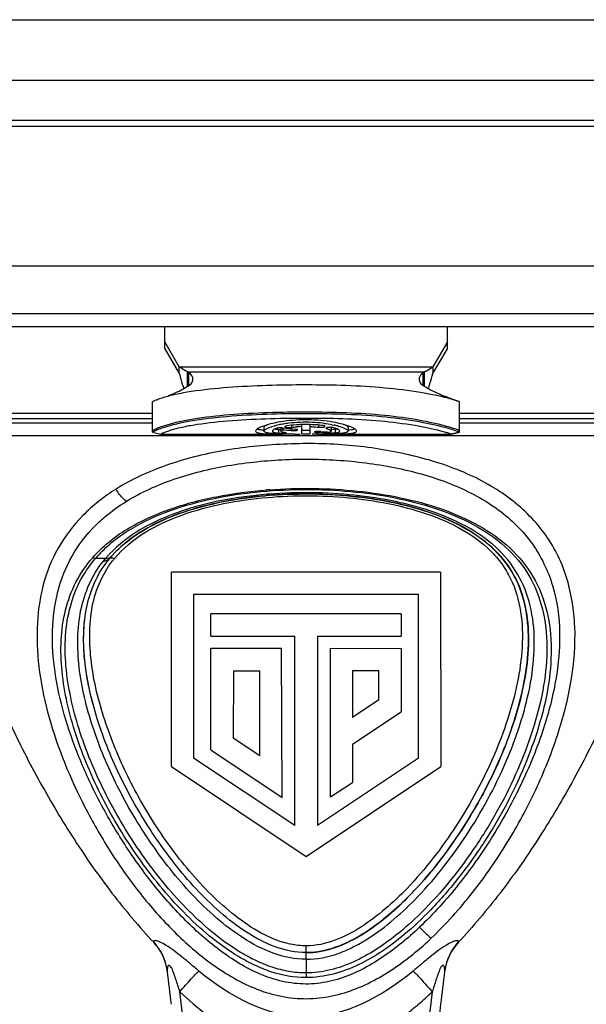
# Model space of a CAD drawing. Header units: millimetres. Extents: x 0 to 420, y 0 to 297.
# Tile 21 of 212: x 137 to 144, y 58 to 70. Entities that reach past the tile are written whole.
import ezdxf

# ---------------------------------------------------------------- set-up
doc = ezdxf.new("R2010")
doc.units = ezdxf.units.MM
doc.header["$LTSCALE"] = 23.1
doc.layers.get('0').update_dxf_attribs({"linetype": 'CONTINUOUS'})
doc.layers.add('DIM_PILOTEES', color=7, linetype='CONTINUOUS')
doc.styles.get("Standard").update_dxf_attribs({"font": 'txt', "width": 0.7})
doc.dimstyles.new('DIMSTYLE_1', dxfattribs={"dimtxt": 2.5, "dimasz": 3.5, "dimexe": 2, "dimexo": 0, "dimtad": 1, "dimlfac": 2, "dimdsep": 46, "dimtxsty": 'Standard', "dimblk": '_FILLED', "dimblk1": '_FILLED', "dimblk2": '_FILLED', "dimcen": 0.09, "dimazin": 2, "dimtp": 0.5, "dimtm": 0.5, "dimtfac": 1, "dimtofl": 0, "dimtmove": 0, "dimatfit": 3, "dimldrblk": '_FILLED', "dimfxl": 0, "dimtolj": 1, "dimarcsym": 0})

# ---------------------------------------------------------------- blocks, each defined once
blk = doc.blocks.new('_FILLED')
at = {"color": 0, "linetype": 'ByBlock'}
blk.add_solid([(0, 0), (-1, 0.1429), (-1, -0.1429)], dxfattribs=at)
blk = doc.blocks.new('*D1')
at = {"layer": 'DIM_PILOTEES', "color": 2, "linetype": 'Continuous'}
for p, q in [((43.519, 68.932), (43.519, 35.694)), ((200.519, 68.932), (200.519, 35.694)), ((43.519, 37.694), (122.019, 37.694)), ((200.519, 37.694), (122.019, 37.694))]:
    blk.add_line(p, q, dxfattribs=at)
at = {"layer": 'DIM_PILOTEES', "color": 2, "linetype": 'Continuous', "xscale": 3.5, "yscale": 3.5, "zscale": 3.5, "rotation": 180}
blk.add_blockref('_FILLED', (43.519, 37.694), dxfattribs=at)
at = {"layer": 'DIM_PILOTEES', "color": 2, "linetype": 'Continuous', "xscale": 3.5, "yscale": 3.5, "zscale": 3.5}
blk.add_blockref('_FILLED', (200.519, 37.694), dxfattribs=at)
at = {"layer": 'DIM_PILOTEES', "color": 2, "linetype": 'Continuous', "insert": (122.019, 40.819), "char_height": 2.5, "width": 7.76786, "attachment_point": 2, "line_spacing_factor": 0.9}
blk.add_mtext('{\\ftxt;\\W0.0001;\\H0.0001;\\~}{\\ftxt;\\W2.0714285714;\\H2.5; }{\\ftxt;\\W0.0001;\\H0.0001;\\~}', dxfattribs=at)

msp = doc.modelspace()

# ---------------------------------------------------------------- linework, layer by layer
at = {"color": 7, "linetype": 'Continuous'}
for p, q in [((44.519, 69.9305), (199.519, 69.9305)), ((44.519, 69.1805), (199.519, 69.1805)), ((148.594, 68.6805), (133.094, 68.6805)), ((148.4138, 68.6068), (133.2741, 68.6068)), ((133.244, 66.8805), (148.444, 66.8805)), ((133.3618, 66.2913), (148.3261, 66.2913)), ((133.5579, 66.1305), (148.13, 66.1305)), ((139.094, 65.8564), (139.094, 66.1305)), ((142.594, 65.8564), (142.594, 66.1305)), ((139.2747, 65.6334), (139.094, 65.9396)), ((139.094, 65.8564), (139.2747, 65.5502)), ((142.594, 65.9396), (142.4133, 65.6334)), ((142.4133, 65.5502), (142.594, 65.8564)), ((139.2747, 65.6334), (142.4133, 65.6334)), ((139.2747, 65.5502), (139.2747, 65.6334)), ((142.4133, 65.6334), (142.4133, 65.5502)), ((139.377, 65.3906), (139.377, 65.5706)), ((139.3924, 65.5644), (139.377, 65.5706)), ((142.2955, 65.5644), (139.3924, 65.5644)), ((139.3924, 65.4004), (139.3924, 65.5644)), ((142.311, 65.5706), (142.2955, 65.5644)), ((142.2955, 65.4004), (142.2955, 65.5644)), ((142.311, 65.3906), (142.311, 65.5706)), ((139.3307, 65.364), (139.3288, 65.3687)), ((138.944, 64.8235), (138.944, 65.1985)), ((142.744, 64.8235), (142.744, 65.1985)), ((136.0721, 65.0573), (138.944, 65.0574)), ((138.944, 64.986), (136.1221, 64.986)), ((142.744, 65.0574), (145.6159, 65.0574)), ((145.5659, 64.986), (142.744, 64.986)), ((136.1614, 64.9392), (138.944, 64.9392)), ((140.3231, 64.8798), (140.3231, 64.8368)), ((140.5315, 64.8753), (140.5315, 64.8368)), ((140.5511, 64.8753), (140.5511, 64.8536)), ((140.6544, 64.88), (140.6647, 64.8811)), ((140.6647, 64.9077), (140.6647, 64.8811)), ((140.7919, 64.8029), (140.7919, 64.9167)), ((140.8961, 64.8029), (140.8961, 64.9168)), ((141.0002, 64.9102), (141.0002, 64.8842)), ((141.0971, 64.8669), (141.1, 64.866)), ((141.1, 64.8775), (141.1, 64.866)), ((141.1565, 64.8798), (141.1565, 64.8368)), ((141.3648, 64.8798), (141.3648, 64.8368)), ((142.744, 64.9392), (145.5266, 64.9392)), ((136.2198, 64.7832), (145.4682, 64.7832)), ((138.944, 64.8235), (139.044, 64.7985)), ((138.9441, 64.8234), (139.0441, 64.7984)), ((138.9618, 64.8342), (138.9758, 64.8409)), ((139.0441, 64.7984), (139.044, 64.7985)), ((139.0442, 64.7984), (139.0441, 64.7984)), ((139.0442, 64.7984), (140.553, 64.7984)), ((140.5027, 64.8534), (140.5027, 64.8108)), ((140.5118, 64.8526), (140.5027, 64.8534)), ((140.5455, 64.8509), (140.5511, 64.8536)), ((140.6605, 64.8435), (140.6605, 64.8636)), ((140.9501, 64.7986), (140.9184, 64.7986)), ((140.9921, 64.7988), (140.9501, 64.7986)), ((140.9758, 64.8307), (140.9758, 64.8202)), ((141.1337, 64.8117), (141.1337, 64.8232)), ((141.135, 64.7984), (142.6438, 64.7984)), ((141.2048, 64.856), (141.2048, 64.8133)), ((141.2315, 64.8612), (141.2216, 64.8589)), ((142.6439, 64.7984), (142.6438, 64.7984)), ((142.6439, 64.7984), (142.7439, 64.8234)), ((142.644, 64.7985), (142.6439, 64.7984)), ((142.744, 64.8235), (142.644, 64.7985)), ((138.4129, 63.2598), (138.4391, 63.2903)), ((138.3615, 63.2596), (138.2364, 63.2592)), ((138.3341, 63.2262), (138.3615, 63.2596)), ((142.5112, 63.0905), (139.1767, 63.0905)), ((139.1768, 60.682), (139.1767, 63.0905)), ((142.5112, 63.0905), (142.5113, 60.682)), ((139.4522, 62.815), (142.2357, 62.815)), ((139.4522, 62.815), (139.4523, 60.788)), ((142.2358, 60.788), (142.2357, 62.815)), ((142.0211, 62.574), (139.6671, 62.574)), ((139.6671, 62.2983), (139.6671, 62.574)), ((142.0211, 62.574), (142.0211, 62.2985)), ((139.6671, 62.2983), (140.7038, 62.2983)), ((140.7038, 59.9509), (140.7038, 62.2983)), ((140.9845, 62.2985), (142.0211, 62.2985)), ((140.9845, 62.2985), (140.9845, 59.9511)), ((140.5404, 62.1433), (139.6671, 62.1433)), ((139.6671, 60.8887), (139.6671, 62.1433)), ((140.547, 60.3002), (140.5404, 62.1433)), ((141.1479, 62.1485), (142.0211, 62.1433)), ((141.1479, 60.3054), (141.1479, 62.1485)), ((142.0211, 62.1433), (142.0211, 61.3615)), ((139.9438, 61.8678), (139.9411, 61.0345)), ((139.9438, 61.8678), (140.2714, 61.8678)), ((140.2714, 60.8136), (140.2714, 61.8678)), ((141.4179, 61.8704), (141.7455, 61.8704)), ((141.4179, 61.8704), (141.4179, 61.2877)), ((141.7455, 61.5068), (141.7455, 61.8704)), ((141.7455, 61.5068), (141.4179, 61.2877)), ((141.4179, 60.958), (142.0211, 61.3615)), ((140.2714, 60.8136), (139.9411, 61.0345)), ((139.6671, 60.8887), (140.547, 60.3002)), ((141.4179, 60.958), (141.4179, 60.486)), ((140.7038, 59.9509), (139.4523, 60.788)), ((142.2358, 60.788), (140.9845, 59.9511)), ((139.1768, 60.682), (140.844, 59.5668)), ((140.844, 59.5668), (142.5113, 60.682)), ((141.1479, 60.3054), (141.4179, 60.486)), ((142.1636, 59.124), (142.16, 59.1204)), ((142.1636, 59.124), (142.1601, 59.1203)), ((138.9556, 58.5144), (138.9575, 58.5059)), ((140.844, 58.2952), (140.844, 58.462)), ((142.7305, 58.5059), (142.7324, 58.5144)), ((140.844, 58.2952), (140.844, 58.0691)), ((139.1262, 58.1546), (139.1274, 58.1451)), ((139.1262, 58.1546), (139.1273, 58.1451)), ((142.5606, 58.1451), (142.5619, 58.1546)), ((142.5607, 58.1451), (142.5618, 58.1546))]:
    msp.add_line(p, q, dxfattribs=at)
for centre, radius, start, end in [((141.5081, 66.2715), 2.359, 201.99429, 202.50272), ((140.0557, 66.3227), 2.4932, 337.38832, 337.59541), ((140.2472, 66.2439), 2.2862, 337.5922, 338.01605), ((140.7056, 63.9336), 0.9992, 103.38807, 104.63864), ((140.7394, 63.7909), 1.1459, 101.74253, 103.38167), ((140.7791, 63.5995), 1.3413, 99.14801, 101.73975), ((140.8139, 63.3918), 1.5519, 96.77044, 99.19412), ((140.8384, 63.1834), 1.7617, 92.1711, 96.76448), ((140.8394, 63.5928), 1.3003, 92.0954, 95.02095), ((140.8437, 63.2693), 1.6485, 91.8064, 92.64372), ((140.844, 63.0786), 1.8667, 87.77219, 92.21991), ((140.8439, 63.2581), 1.6597, 88.58999, 91.80181), ((140.8439, 63.2527), 1.6651, 88.20342, 88.59476), ((140.847, 63.1505), 1.7947, 83.33874, 87.77997), ((140.964, 63.8592), 1.0758, 75.42692, 77.68082), ((141.1486, 64.2759), 0.6611, 69.2132, 70.24946), ((139.2943, 64.1565), 0.7549, 113.70538, 114.95255), ((140.3873, 65.662), 0.8181, 264.48838, 265.43213), ((140.6322, 68.6702), 3.8707, 268.07632, 268.95418), ((140.5454, 65.5013), 0.6922, 269.17196, 270.24446), ((140.8021, 93.0148), 28.2163, 269.78427, 269.93399), ((140.9467, 77.459), 12.6603, 270.20536, 270.5185), ((141.0062, 71.3493), 6.5503, 270.48232, 271.05258), ((141.0656, 68.2877), 3.4881, 270.99972, 271.97393), ((141.1531, 65.2253), 0.414, 267.30316, 267.67324), ((141.1563, 65.3047), 0.4935, 267.68307, 268.44162), ((142.2183, 63.4765), 1.4471, 70.52437, 70.64149), ((140.8302, 58.5324), 5.5249, 94.96925, 95.12081), ((140.8332, 58.486), 5.5714, 94.83396, 94.95926), ((140.8312, 58.5208), 5.5366, 94.84399, 94.96927), ((140.8322, 58.0715), 6.0541, 94.17714, 94.50745), ((140.8286, 58.4656), 5.6071, 94.48419, 94.77379), ((140.8357, 58.4565), 5.601, 94.23667, 94.83372), ((140.8335, 58.4934), 5.5641, 94.24254, 94.8436), ((139.4854, 62.1877), 1.6456, 135.09885, 139.3728), ((139.4869, 62.303), 1.477, 138.26518, 139.63573), ((139.5076, 62.2845), 1.5048, 136.74306, 138.26462), ((139.4257, 62.4692), 1.238, 140.47844, 142.10842), ((138.9615, 62.1921), 4.4348, 316.2245, 316.53207), ((138.487, 58.0712), 0.6446, 7.43742, 43.40525), ((138.4828, 58.0614), 0.65, 8.24562, 43.12042), ((143.2011, 58.0712), 0.6446, 136.59494, 172.56201), ((143.2052, 58.0614), 0.65, 136.87973, 171.7546), ((140.843, 59.3675), 0.9897, 270.05647, 276.40495), ((140.8373, 59.4268), 1.0493, 276.35686, 278.45289), ((138.4963, 58.0631), 0.6364, 7.40401, 8.26759), ((113.3033, 54.7914), 26.041, 6.49719, 7.39937), ((168.3837, 54.7916), 26.0399, 172.60081, 173.50302), ((143.1917, 58.0631), 0.6364, 171.73263, 172.59618), ((113.9069, 54.7964), 25.5623, 1.94835, 6.95845), ((167.797, 54.7952), 25.5783, 173.0453, 178.0502), ((168.387, 54.7912), 26.0433, 173.50298, 173.8584)]:
    msp.add_arc(centre, radius, start, end, dxfattribs=at)
for centre, start_param, end_param in [((141.9062, 68.7984), -1.767185, -1.7439433), ((141.6978, 68.7984), -1.7370808, -1.7210918), ((141.6978, 68.7984), -1.675202, -1.6523167), ((141.9062, 68.7984), -1.6979072, -1.6820654)]:
    msp.add_ellipse(centre, major_axis=(6.9282, 0), ratio=0.5773503, start_param=start_param, end_param=end_param, dxfattribs=at)
for points, knots in [([(139.377, 65.5706), (139.3683, 65.5743), (139.3321, 65.5918), (139.2992, 65.6151), (139.2747, 65.6334)], [0, 0, 0, 0, 0.2357856, 1, 1, 1, 1]), ([(142.311, 65.5706), (142.3197, 65.5743), (142.3558, 65.5918), (142.3887, 65.6151), (142.4133, 65.6334)], [0, 0, 0, 0, 0.2357862, 1, 1, 1, 1]), ([(139.2747, 65.5502), (139.2785, 65.536), (139.2932, 65.4818), (139.3086, 65.4277), (139.3209, 65.3881)], [0, 0, 0, 0, 0.2615003, 1, 1, 1, 1]), ([(139.3875, 65.3968), (139.4034, 65.4065), (139.431, 65.4274), (139.444, 65.4613), (139.444, 65.4762)], [0, 0, 0, 0, 0.5543014, 1, 1, 1, 1]), ([(139.444, 65.4762), (139.444, 65.4836), (139.4381, 65.5183), (139.4132, 65.5465), (139.3924, 65.5644)], [0, 0, 0, 0, 0.2110204, 1, 1, 1, 1]), ([(142.2955, 65.5644), (142.2876, 65.5576), (142.263, 65.5339), (142.244, 65.5004), (142.244, 65.4762)], [0, 0, 0, 0, 0.301582, 1, 1, 1, 1]), ([(142.244, 65.4762), (142.244, 65.4613), (142.2569, 65.4274), (142.2845, 65.4065), (142.3005, 65.3968)], [0, 0, 0, 0, 0.4456986, 1, 1, 1, 1]), ([(142.3671, 65.3881), (142.371, 65.4008), (142.3872, 65.4546), (142.4021, 65.5088), (142.4133, 65.5502)], [0, 0, 0, 0, 0.2367135, 1, 1, 1, 1]), ([(142.6028, 65.2421), (142.4909, 65.2712), (142.2309, 65.323), (141.8087, 65.3754), (141.3365, 65.4027), (140.8498, 65.4095), (140.3622, 65.4031), (139.8855, 65.3796), (139.5071, 65.3414), (139.2415, 65.2934), (139.1279, 65.2651), (139.079, 65.2504)], [0, 0, 0, 0, 0.0977356, 0.2238884, 0.3595693, 0.4975106, 0.6354955, 0.771925, 0.9010896, 0.9567878, 1, 1, 1, 1]), ([(139.1366, 65.2732), (139.1577, 65.2812), (139.2442, 65.3163), (139.327, 65.36), (139.3875, 65.3968)], [0, 0, 0, 0, 0.2417347, 1, 1, 1, 1]), ([(142.3005, 65.3968), (142.3211, 65.3843), (142.4018, 65.3374), (142.4866, 65.2976), (142.5513, 65.2732)], [0, 0, 0, 0, 0.2588709, 1, 1, 1, 1]), ([(139.079, 65.2504), (139.0577, 65.244), (139.0284, 65.2346), (138.9936, 65.2215), (138.975, 65.2141), (138.9616, 65.2079), (138.9517, 65.2036), (138.9473, 65.2004), (138.944, 65.1992), (138.944, 65.1985)], [0, 0, 0, 0, 0.4611728, 0.6341913, 0.7708043, 0.8732038, 0.943868, 0.98529, 1, 1, 1, 1]), ([(142.5513, 65.2732), (142.5684, 65.2668), (142.6214, 65.2466), (142.674, 65.2255), (142.7097, 65.2112)], [0, 0, 0, 0, 0.3214378, 1, 1, 1, 1]), ([(142.7089, 65.2116), (142.7023, 65.2137), (142.6672, 65.2248), (142.6317, 65.2346), (142.6028, 65.2421)], [0, 0, 0, 0, 0.1874914, 1, 1, 1, 1]), ([(142.744, 65.1985), (142.744, 65.1987), (142.743, 65.1991), (142.7417, 65.1999), (142.7389, 65.201), (142.7332, 65.2033), (142.723, 65.2069), (142.7142, 65.2099), (142.7089, 65.2116)], [0, 0, 0, 0, 0.0177699, 0.0642328, 0.1407353, 0.2481744, 0.5586344, 1, 1, 1, 1]), ([(139.08, 64.8814), (139.1872, 64.917), (139.4478, 64.9748), (139.8747, 65.0239), (140.3569, 65.0505), (141.0148, 65.0599), (141.6589, 65.0415), (142.2419, 64.9598), (142.4958, 64.9028), (142.6027, 64.872)], [0, 0, 0, 0, 0.095412, 0.2245558, 0.3628601, 0.5031544, 0.7805711, 0.9059768, 1, 1, 1, 1]), ([(142.5818, 64.8949), (142.4733, 64.9249), (142.2202, 64.9795), (141.8064, 65.0355), (141.3406, 65.0653), (140.8582, 65.0731), (140.3747, 65.0661), (139.9027, 65.0414), (139.4785, 64.9951), (139.2164, 64.9409), (139.1056, 64.9066)], [0, 0, 0, 0, 0.0963844, 0.2214704, 0.3573864, 0.4959759, 0.6346557, 0.7715722, 0.9006606, 1, 1, 1, 1]), ([(139.1439, 64.8409), (139.1842, 64.8544), (139.2823, 64.8815), (139.5246, 64.9293), (139.8842, 64.9682), (140.3449, 64.9928), (140.8204, 65.0002), (141.2955, 64.9942), (141.7544, 64.9685), (142.1595, 64.9181), (142.4066, 64.8686), (142.5109, 64.8409)], [0, 0, 0, 0, 0.0376194, 0.0898778, 0.2183853, 0.3571372, 0.4980813, 0.6390673, 0.7774239, 0.9045083, 1, 1, 1, 1]), ([(139.1056, 64.9066), (139.0797, 64.8985), (139.037, 64.8841), (138.9897, 64.8651), (138.9648, 64.8531), (138.9543, 64.8472), (138.948, 64.8434), (138.9451, 64.8414), (138.944, 64.841)], [0, 0, 0, 0, 0.4655151, 0.7740644, 0.8729061, 0.9397914, 0.9803514, 1, 1, 1, 1]), ([(138.9908, 64.8476), (138.9965, 64.8502), (139.0258, 64.8626), (139.0558, 64.8734), (139.08, 64.8814)], [0, 0, 0, 0, 0.1969983, 1, 1, 1, 1]), ([(140.3051, 64.8941), (140.283, 64.8857), (140.254, 64.8734), (140.2256, 64.8524), (140.219, 64.8414), (140.219, 64.8368)], [0, 0, 0, 0, 0.6684807, 0.8715643, 1, 1, 1, 1]), ([(141.372, 64.8981), (141.339, 64.91), (141.263, 64.9315), (141.0841, 64.9662), (140.8342, 64.9834), (140.5855, 64.9639), (140.4102, 64.9279), (140.3367, 64.9061), (140.3051, 64.8941)], [0, 0, 0, 0, 0.097098, 0.2183739, 0.5044573, 0.7880516, 0.9065002, 1, 1, 1, 1]), ([(140.364, 64.9137), (140.3533, 64.9087), (140.3379, 64.9012), (140.3231, 64.8861), (140.3231, 64.8798)], [0, 0, 0, 0, 0.6499087, 1, 1, 1, 1]), ([(140.3231, 64.8368), (140.3231, 64.8411), (140.3303, 64.8515), (140.3596, 64.8703), (140.3892, 64.8812), (140.4118, 64.8884)], [0, 0, 0, 0, 0.1219959, 0.3234163, 1, 1, 1, 1]), ([(140.4118, 64.8884), (140.4151, 64.8895), (140.4287, 64.8937), (140.4425, 64.8976), (140.4531, 64.9004)], [0, 0, 0, 0, 0.2355126, 1, 1, 1, 1]), ([(140.4831, 64.8716), (140.4688, 64.8667), (140.4501, 64.8596), (140.4315, 64.8468), (140.4273, 64.8398), (140.4273, 64.8368)], [0, 0, 0, 0, 0.6691325, 0.8709002, 1, 1, 1, 1]), ([(140.5315, 64.8767), (140.5222, 64.8768), (140.5059, 64.8761), (140.4897, 64.8738), (140.4831, 64.8716)], [0, 0, 0, 0, 0.5740363, 1, 1, 1, 1]), ([(140.5543, 64.8753), (140.5525, 64.8755), (140.5449, 64.8763), (140.5373, 64.8766), (140.5315, 64.8767)], [0, 0, 0, 0, 0.2345812, 1, 1, 1, 1]), ([(140.605, 64.8997), (140.5994, 64.8988), (140.5924, 64.8975), (140.5828, 64.8928), (140.5828, 64.8902)], [0, 0, 0, 0, 0.681245, 1, 1, 1, 1]), ([(140.5828, 64.8902), (140.5828, 64.887), (140.5955, 64.8823), (140.6038, 64.8811), (140.6108, 64.8804)], [0, 0, 0, 0, 0.3114153, 1, 1, 1, 1]), ([(140.7677, 64.916), (140.7532, 64.9153), (140.6988, 64.9121), (140.6445, 64.9061), (140.605, 64.8997)], [0, 0, 0, 0, 0.2652546, 1, 1, 1, 1]), ([(140.6108, 64.8804), (140.6125, 64.8802), (140.6197, 64.8795), (140.6269, 64.8792), (140.6324, 64.8792)], [0, 0, 0, 0, 0.2376223, 1, 1, 1, 1]), ([(140.6647, 64.8811), (140.6696, 64.8818), (140.6898, 64.8846), (140.7101, 64.8867), (140.7256, 64.8881)], [0, 0, 0, 0, 0.2384223, 1, 1, 1, 1]), ([(141.0523, 64.9042), (141.0401, 64.9059), (140.9882, 64.9122), (140.936, 64.9157), (140.8961, 64.9169)], [0, 0, 0, 0, 0.2360431, 1, 1, 1, 1]), ([(140.8961, 64.8922), (140.9051, 64.8919), (140.9399, 64.8902), (140.9746, 64.8873), (141.0002, 64.8842)], [0, 0, 0, 0, 0.2609485, 1, 1, 1, 1]), ([(141.0002, 64.8842), (141.0079, 64.8832), (141.0237, 64.8824), (141.0462, 64.8831), (141.0639, 64.8858), (141.0744, 64.8888), (141.0771, 64.8915)], [0, 0, 0, 0, 0.2993419, 0.6059191, 0.8542413, 1, 1, 1, 1]), ([(141.0663, 64.9015), (141.0652, 64.9018), (141.0606, 64.9029), (141.056, 64.9037), (141.0523, 64.9042)], [0, 0, 0, 0, 0.2235068, 1, 1, 1, 1]), ([(141.0552, 64.9331), (141.0676, 64.9316), (141.114, 64.9256), (141.1601, 64.9176), (141.1935, 64.9102)], [0, 0, 0, 0, 0.267938, 1, 1, 1, 1]), ([(141.0784, 64.8939), (141.0784, 64.8956), (141.0738, 64.8994), (141.0694, 64.9006), (141.0663, 64.9015)], [0, 0, 0, 0, 0.3439911, 1, 1, 1, 1]), ([(141.0906, 64.8717), (141.0906, 64.8713), (141.0917, 64.8685), (141.0949, 64.8676), (141.0971, 64.8669)], [0, 0, 0, 0, 0.1586481, 1, 1, 1, 1]), ([(141.1853, 64.8776), (141.1779, 64.8797), (141.1607, 64.8819), (141.1345, 64.8827), (141.1112, 64.8802), (141.0968, 64.8775), (141.0925, 64.8744)], [0, 0, 0, 0, 0.2437224, 0.5521032, 0.831256, 1, 1, 1, 1]), ([(141.1, 64.866), (141.1029, 64.8652), (141.1134, 64.8623), (141.1237, 64.859), (141.131, 64.8561)], [0, 0, 0, 0, 0.2803855, 1, 1, 1, 1]), ([(141.2606, 64.8368), (141.2606, 64.8404), (141.2545, 64.8489), (141.2295, 64.8637), (141.2045, 64.8721), (141.1853, 64.8776)], [0, 0, 0, 0, 0.119941, 0.320346, 1, 1, 1, 1]), ([(141.2347, 64.9004), (141.2383, 64.8994), (141.2522, 64.8957), (141.266, 64.8917), (141.2761, 64.8884)], [0, 0, 0, 0, 0.2643189, 1, 1, 1, 1]), ([(141.2761, 64.8884), (141.2987, 64.8812), (141.3283, 64.8703), (141.3576, 64.8515), (141.3648, 64.8411), (141.3648, 64.8368)], [0, 0, 0, 0, 0.6766119, 0.8780197, 1, 1, 1, 1]), ([(141.3648, 64.8798), (141.3648, 64.8861), (141.3501, 64.9011), (141.3347, 64.9087), (141.324, 64.9136)], [0, 0, 0, 0, 0.3502431, 1, 1, 1, 1]), ([(141.469, 64.8368), (141.469, 64.8414), (141.4624, 64.8524), (141.4341, 64.8733), (141.4053, 64.8856), (141.3832, 64.894)], [0, 0, 0, 0, 0.1285665, 0.3316635, 1, 1, 1, 1]), ([(142.7352, 64.845), (142.7188, 64.8522), (142.6679, 64.87), (142.6164, 64.8853), (142.5818, 64.8949)], [0, 0, 0, 0, 0.3326353, 1, 1, 1, 1]), ([(142.6027, 64.872), (142.6124, 64.8692), (142.6443, 64.8598), (142.676, 64.8495), (142.6979, 64.8418)], [0, 0, 0, 0, 0.3011867, 1, 1, 1, 1]), ([(136.2198, 64.7832), (136.2232, 64.6067), (136.246, 64.2656), (136.3236, 63.7723), (136.4266, 63.3077), (136.585, 62.7215), (136.8224, 62.0241), (137.1604, 61.2305), (137.5432, 60.4828), (137.9639, 59.7751), (138.43, 59.1117), (138.7753, 58.7004), (138.9575, 58.5059)], [0, 0, 0, 0, 0.0759553, 0.1468418, 0.2147054, 0.2806206, 0.4080982, 0.531323, 0.6514609, 0.7693225, 0.8853106, 1, 1, 1, 1]), ([(138.944, 64.8235), (138.944, 64.824), (138.9459, 64.825), (138.9487, 64.8273), (138.9546, 64.8304), (138.9591, 64.8328), (138.9618, 64.8342)], [0, 0, 0, 0, 0.0702821, 0.2553459, 0.5624969, 1, 1, 1, 1]), ([(139.044, 64.7985), (139.044, 64.7991), (139.0468, 64.8), (139.05, 64.8025), (139.057, 64.8062), (139.0665, 64.8112), (139.08, 64.8171), (139.106, 64.8277), (139.1279, 64.8355), (139.1439, 64.8409)], [0, 0, 0, 0, 0.0169875, 0.0605786, 0.1286494, 0.2263137, 0.36053, 0.5337111, 1, 1, 1, 1]), ([(140.219, 64.8368), (140.219, 64.8315), (140.2267, 64.8232), (140.24, 64.8174), (140.2635, 64.8105), (140.3031, 64.8051), (140.3376, 64.8026), (140.3574, 64.8017)], [0, 0, 0, 0, 0.1077319, 0.1913162, 0.3004259, 0.5982878, 1, 1, 1, 1]), ([(140.2701, 64.8527), (140.2669, 64.8533), (140.256, 64.8554), (140.2452, 64.8583), (140.2379, 64.8613)], [0, 0, 0, 0, 0.2898792, 1, 1, 1, 1]), ([(140.3087, 64.8476), (140.3052, 64.848), (140.2922, 64.8493), (140.2794, 64.8511), (140.2701, 64.8527)], [0, 0, 0, 0, 0.2737708, 1, 1, 1, 1]), ([(140.4059, 64.8076), (140.394, 64.8089), (140.3725, 64.8119), (140.3455, 64.8175), (140.3231, 64.8277), (140.3231, 64.8368)], [0, 0, 0, 0, 0.3990877, 0.6956676, 1, 1, 1, 1]), ([(140.3574, 64.8017), (140.3701, 64.801), (140.4278, 64.7988), (140.4856, 64.7985), (140.5307, 64.7984)], [0, 0, 0, 0, 0.2193788, 1, 1, 1, 1]), ([(140.5023, 64.8016), (140.4933, 64.8019), (140.4611, 64.8032), (140.429, 64.8052), (140.4059, 64.8076)], [0, 0, 0, 0, 0.2798534, 1, 1, 1, 1]), ([(140.4273, 64.8368), (140.4273, 64.8336), (140.4334, 64.8259), (140.4491, 64.8202), (140.4729, 64.8144), (140.4918, 64.812), (140.5027, 64.8108)], [0, 0, 0, 0, 0.11589, 0.3097524, 0.604398, 1, 1, 1, 1]), ([(140.48, 64.8564), (140.4784, 64.8567), (140.4721, 64.8578), (140.4659, 64.859), (140.4614, 64.86)], [0, 0, 0, 0, 0.268102, 1, 1, 1, 1]), ([(140.5027, 64.8534), (140.5007, 64.8536), (140.4931, 64.8545), (140.4856, 64.8556), (140.48, 64.8564)], [0, 0, 0, 0, 0.2645921, 1, 1, 1, 1]), ([(140.5027, 64.8108), (140.5048, 64.8105), (140.5157, 64.8096), (140.5266, 64.8093), (140.5354, 64.8092)], [0, 0, 0, 0, 0.1978696, 1, 1, 1, 1]), ([(140.5314, 64.8518), (140.5296, 64.8519), (140.5231, 64.852), (140.5166, 64.8523), (140.5118, 64.8526)], [0, 0, 0, 0, 0.2692993, 1, 1, 1, 1]), ([(140.5315, 64.8368), (140.5315, 64.8394), (140.5359, 64.8456), (140.5418, 64.8489), (140.5455, 64.8509)], [0, 0, 0, 0, 0.3762119, 1, 1, 1, 1]), ([(140.588, 64.8159), (140.5738, 64.8178), (140.5564, 64.8198), (140.5315, 64.8306), (140.5315, 64.8368)], [0, 0, 0, 0, 0.6967028, 1, 1, 1, 1]), ([(140.5483, 64.8091), (140.5515, 64.8091), (140.563, 64.8092), (140.5745, 64.8096), (140.5828, 64.8103)], [0, 0, 0, 0, 0.277578, 1, 1, 1, 1]), ([(140.6958, 64.7988), (140.6841, 64.7988), (140.6394, 64.799), (140.5946, 64.7995), (140.5616, 64.8001)], [0, 0, 0, 0, 0.2616967, 1, 1, 1, 1]), ([(140.5828, 64.8103), (140.5842, 64.8104), (140.5884, 64.8108), (140.5927, 64.8112), (140.5955, 64.8121)], [0, 0, 0, 0, 0.329409, 1, 1, 1, 1]), ([(140.5974, 64.8132), (140.5974, 64.8141), (140.5928, 64.815), (140.5903, 64.8156), (140.588, 64.8159)], [0, 0, 0, 0, 0.2766339, 1, 1, 1, 1]), ([(140.5955, 64.8121), (140.596, 64.8122), (140.5967, 64.8124), (140.5974, 64.813), (140.5974, 64.8132)], [0, 0, 0, 0, 0.6660923, 1, 1, 1, 1]), ([(140.6605, 64.8435), (140.6682, 64.8428), (140.684, 64.8422), (140.7063, 64.8427), (140.724, 64.8448), (140.7344, 64.8466), (140.7374, 64.8488)], [0, 0, 0, 0, 0.3008276, 0.6090536, 0.8583118, 1, 1, 1, 1]), ([(140.7386, 64.8506), (140.7386, 64.8515), (140.7359, 64.8536), (140.7275, 64.8563), (140.719, 64.8576), (140.7126, 64.8582)], [0, 0, 0, 0, 0.1023336, 0.3031529, 1, 1, 1, 1]), ([(140.7374, 64.8488), (140.7377, 64.8491), (140.7383, 64.8496), (140.7386, 64.8503), (140.7386, 64.8506)], [0, 0, 0, 0, 0.570705, 1, 1, 1, 1]), ([(140.8961, 64.8454), (140.8961, 64.845), (140.8941, 64.8449), (140.8917, 64.8444), (140.8866, 64.8441), (140.8774, 64.8436), (140.8629, 64.8434), (140.844, 64.8432), (140.8251, 64.8434), (140.8105, 64.8436), (140.8013, 64.8441), (140.7963, 64.8444), (140.7939, 64.8449), (140.7919, 64.845), (140.7919, 64.8454)], [0, 0, 0, 0, 0.0106722, 0.0393503, 0.0855119, 0.1474536, 0.3091793, 0.4999958, 0.6908117, 0.8525356, 0.9144798, 0.9606442, 0.9893259, 1, 1, 1, 1]), ([(140.7919, 64.8029), (140.7919, 64.8025), (140.7939, 64.8023), (140.7963, 64.8018), (140.8013, 64.8016), (140.8105, 64.8011), (140.8251, 64.8008), (140.844, 64.8007), (140.8629, 64.8008), (140.8774, 64.8011), (140.8866, 64.8016), (140.8917, 64.8018), (140.8941, 64.8023), (140.8961, 64.8025), (140.8961, 64.8029)], [0, 0, 0, 0, 0.0106672, 0.0393596, 0.0854992, 0.1473884, 0.3091151, 0.4999667, 0.6908164, 0.8525634, 0.9144884, 0.9606456, 0.9893361, 1, 1, 1, 1]), ([(141.0279, 64.8307), (141.0192, 64.8313), (141.0018, 64.8318), (140.9807, 64.8312), (140.9658, 64.8298), (140.9574, 64.8285), (140.9528, 64.8274), (140.9497, 64.826), (140.9497, 64.8252)], [0, 0, 0, 0, 0.3301845, 0.6598191, 0.7964197, 0.901828, 0.9699785, 1, 1, 1, 1]), ([(140.9497, 64.8252), (140.9497, 64.8244), (140.9528, 64.823), (140.9575, 64.822), (140.9659, 64.8209), (140.9722, 64.8204), (140.9758, 64.8202)], [0, 0, 0, 0, 0.0877565, 0.2870342, 0.5971671, 1, 1, 1, 1]), ([(141.131, 64.8561), (141.132, 64.8557), (141.1357, 64.8541), (141.1394, 64.8524), (141.142, 64.8511)], [0, 0, 0, 0, 0.2715286, 1, 1, 1, 1]), ([(141.1565, 64.8368), (141.1565, 64.8339), (141.1497, 64.8269), (141.142, 64.8247), (141.1369, 64.8232)], [0, 0, 0, 0, 0.355635, 1, 1, 1, 1]), ([(141.142, 64.8511), (141.1435, 64.8503), (141.1482, 64.8477), (141.1527, 64.8445), (141.1548, 64.8414)], [0, 0, 0, 0, 0.3117866, 1, 1, 1, 1]), ([(141.2048, 64.8133), (141.196, 64.812), (141.1752, 64.8112), (141.1546, 64.811), (141.1429, 64.8114)], [0, 0, 0, 0, 0.4329181, 1, 1, 1, 1]), ([(141.1572, 64.7984), (141.1733, 64.7985), (141.2311, 64.7987), (141.2889, 64.7996), (141.3306, 64.8017)], [0, 0, 0, 0, 0.2782345, 1, 1, 1, 1]), ([(141.2048, 64.856), (141.2023, 64.8556), (141.1884, 64.8541), (141.1745, 64.8538), (141.1631, 64.8538)], [0, 0, 0, 0, 0.1846466, 1, 1, 1, 1]), ([(141.2642, 64.806), (141.2583, 64.8055), (141.2322, 64.8035), (141.206, 64.8023), (141.1858, 64.8016)], [0, 0, 0, 0, 0.2271402, 1, 1, 1, 1]), ([(141.2216, 64.8589), (141.2203, 64.8587), (141.2147, 64.8576), (141.2091, 64.8566), (141.2048, 64.856)], [0, 0, 0, 0, 0.2351033, 1, 1, 1, 1]), ([(141.2048, 64.8133), (141.2129, 64.8145), (141.2274, 64.8172), (141.2461, 64.8222), (141.2606, 64.8303), (141.2606, 64.8368)], [0, 0, 0, 0, 0.3931198, 0.6866892, 1, 1, 1, 1]), ([(141.3648, 64.8368), (141.3648, 64.8327), (141.3594, 64.8262), (141.3496, 64.8212), (141.3327, 64.8152), (141.3038, 64.8099), (141.2786, 64.8072), (141.2642, 64.806)], [0, 0, 0, 0, 0.1128899, 0.1974188, 0.3064106, 0.6019726, 1, 1, 1, 1]), ([(141.3306, 64.8017), (141.3504, 64.8026), (141.3849, 64.8051), (141.4245, 64.8105), (141.4479, 64.8174), (141.4613, 64.8232), (141.469, 64.8315), (141.469, 64.8368)], [0, 0, 0, 0, 0.401708, 0.6995614, 0.8086696, 0.8922555, 1, 1, 1, 1]), ([(141.4178, 64.8527), (141.4141, 64.8521), (141.3976, 64.8494), (141.381, 64.8477), (141.368, 64.8466)], [0, 0, 0, 0, 0.2213085, 1, 1, 1, 1]), ([(141.4501, 64.8613), (141.4479, 64.8604), (141.4374, 64.8566), (141.4264, 64.8543), (141.4178, 64.8527)], [0, 0, 0, 0, 0.2104986, 1, 1, 1, 1]), ([(142.5109, 64.8409), (142.531, 64.8355), (142.559, 64.8277), (142.593, 64.8174), (142.6115, 64.8114), (142.6253, 64.8064), (142.6341, 64.8029), (142.639, 64.8008), (142.6417, 64.7998), (142.6429, 64.7991), (142.644, 64.7987), (142.644, 64.7985)], [0, 0, 0, 0, 0.448049, 0.6228791, 0.7619636, 0.8657142, 0.9374248, 0.9631897, 0.9826223, 0.9950817, 1, 1, 1, 1]), ([(142.7007, 64.8408), (142.71, 64.8376), (142.7239, 64.8325), (142.7377, 64.8272), (142.7421, 64.8248)], [0, 0, 0, 0, 0.6662125, 1, 1, 1, 1]), ([(145.4682, 64.7832), (145.4648, 64.6067), (145.442, 64.2656), (145.3644, 63.7723), (145.2614, 63.3077), (145.103, 62.7215), (144.8656, 62.0241), (144.5276, 61.2306), (144.1448, 60.4828), (143.7241, 59.7751), (143.258, 59.1117), (142.9127, 58.7004), (142.7305, 58.5059)], [0, 0, 0, 0, 0.0759554, 0.1468418, 0.2147054, 0.2806206, 0.4080982, 0.531323, 0.6514609, 0.7693225, 0.8853106, 1, 1, 1, 1]), ([(142.7421, 64.8248), (142.7426, 64.8246), (142.7431, 64.8242), (142.744, 64.8237), (142.744, 64.8235)], [0, 0, 0, 0, 0.7155568, 1, 1, 1, 1]), ([(142.3954, 58.5589), (142.5793, 58.7331), (142.9168, 59.111), (143.3462, 59.7304), (143.6984, 60.3837), (143.9691, 61.056), (144.1456, 61.7329), (144.1909, 62.2979), (144.1453, 62.7294), (144.0746, 63.0355), (143.9595, 63.3235), (143.7945, 63.5843), (143.5895, 63.8192), (143.2584, 64.0987), (142.7529, 64.3711), (142.0657, 64.5692), (141.3279, 64.682), (140.568, 64.6881), (139.82, 64.6122), (139.1164, 64.4356), (138.6846, 64.2384), (138.4917, 64.1177)], [0, 0, 0, 0, 0.067313, 0.1340723, 0.1998883, 0.2641362, 0.326199, 0.3851976, 0.413484, 0.441217, 0.4684335, 0.4954551, 0.5228376, 0.5509694, 0.6102158, 0.6736867, 0.74023, 0.8079714, 0.8750506, 0.9395281, 1, 1, 1, 1]), ([(138.6199, 63.9668), (138.8034, 64.0799), (139.2144, 64.2637), (139.8827, 64.4258), (140.5928, 64.4979), (141.3135, 64.4851), (142.0147, 64.3865), (142.665, 64.1942), (143.2306, 63.8933), (143.668, 63.4665), (143.9285, 62.9259), (144.008, 62.3216), (143.9428, 61.69), (143.7654, 61.05), (143.4983, 60.4158), (143.1556, 59.7996), (142.7438, 59.2145), (142.4225, 58.8567), (142.248, 58.6914)], [0, 0, 0, 0, 0.0604457, 0.1249869, 0.1921474, 0.2600138, 0.3266019, 0.390082, 0.4492531, 0.5045043, 0.5584289, 0.6141887, 0.6732237, 0.7353328, 0.799745, 0.8657083, 0.9326249, 1, 1, 1, 1]), ([(140.3913, 64.1096), (140.7537, 64.136), (141.3001, 64.1288), (142.0108, 64.0222), (142.5171, 63.8864), (142.9814, 63.6864), (143.3798, 63.4083), (143.678, 63.0428), (143.8464, 62.6075), (143.8938, 62.138), (143.8516, 61.6538), (143.7306, 61.1667), (143.5545, 60.683), (143.3305, 60.2079), (143.0595, 59.7491), (142.7478, 59.3108), (142.5129, 59.0373), (142.3877, 58.9074)], [0, 0, 0, 0, 0.1336686, 0.1996734, 0.2640314, 0.3259302, 0.3847816, 0.4410722, 0.496746, 0.5538721, 0.6132362, 0.6747198, 0.7379242, 0.802345, 0.867672, 0.9336438, 1, 1, 1, 1]), ([(138.4917, 64.1177), (138.3419, 64.0258), (138.07, 63.8084), (137.7525, 63.3982), (137.5639, 62.9152), (137.4972, 62.3894), (137.5322, 61.8399), (137.6962, 61.084), (138.0011, 60.344), (138.404, 59.6406), (138.7603, 59.1307), (139.1723, 58.6586), (139.5646, 58.3085), (139.9146, 58.0755), (140.1967, 57.9324), (140.4987, 57.8356), (140.8137, 57.7973), (141.1304, 57.8229), (141.4346, 57.9124), (141.7216, 58.0452), (141.8992, 58.1586), (141.9848, 58.2194)], [0, 0, 0, 0, 0.0561244, 0.1100125, 0.1638532, 0.2196469, 0.2780329, 0.3389269, 0.4660824, 0.5315991, 0.5977498, 0.6644371, 0.7313854, 0.76495, 0.7985442, 0.8321167, 0.8657099, 0.8992876, 0.9328691, 0.9664652, 1, 1, 1, 1]), ([(138.2026, 63.2687), (138.2621, 63.3364), (138.3941, 63.4644), (138.6227, 63.6255), (138.8772, 63.7591), (139.245, 63.909), (139.74, 64.038), (140.1486, 64.0905), (140.3565, 64.1069)], [0, 0, 0, 0, 0.1143717, 0.2321501, 0.3536557, 0.4783215, 0.7354717, 1, 1, 1, 1]), ([(138.3198, 63.3493), (138.3792, 63.4089), (138.5097, 63.5209), (138.8083, 63.7097), (139.2318, 63.8919), (139.7825, 64.029), (140.1648, 64.0781), (140.359, 64.0936)], [0, 0, 0, 0, 0.1141485, 0.2322013, 0.4782592, 0.7355935, 1, 1, 1, 1]), ([(140.3619, 64.0532), (140.1737, 64.0375), (139.8037, 63.9884), (139.2731, 63.8505), (138.7944, 63.6409), (138.5227, 63.4337), (138.4117, 63.3157)], [0, 0, 0, 0, 0.2665359, 0.5254604, 0.7713471, 1, 1, 1, 1]), ([(138.4707, 63.257), (138.6815, 63.5126), (139.157, 63.7738), (139.8237, 63.9493), (140.1834, 63.9991), (140.3653, 64.0148)], [0, 0, 0, 0, 0.4782874, 0.7364277, 1, 1, 1, 1]), ([(138.6199, 63.9668), (138.6077, 63.9754), (138.5567, 64.018), (138.5163, 64.0726), (138.4924, 64.1179)], [0, 0, 0, 0, 0.2262203, 1, 1, 1, 1]), ([(140.3516, 64.0365), (140.1848, 64.022), (139.8546, 63.9782), (139.2299, 63.8253), (138.7815, 63.6123), (138.5499, 63.4021)], [0, 0, 0, 0, 0.2595616, 0.5150123, 1, 1, 1, 1]), ([(138.5502, 63.4025), (138.7722, 63.604), (139.2076, 63.8162), (139.8266, 63.9734), (140.1647, 64.0198), (140.3371, 64.0352)], [0, 0, 0, 0, 0.4684683, 0.7295856, 1, 1, 1, 1]), ([(140.359, 64.0936), (140.7253, 64.1229), (141.2781, 64.1174), (141.9963, 64.0103), (142.5062, 63.8722), (142.9709, 63.6684), (143.3647, 63.3843), (143.6516, 63.0121), (143.8053, 62.5728), (143.84, 62.1016), (143.7872, 61.6155), (143.6561, 61.1268), (143.4731, 60.6402), (143.2389, 60.1637), (142.8644, 59.5496), (142.5239, 59.1215), (142.2656, 58.867)], [0, 0, 0, 0, 0.1343178, 0.2006093, 0.2650961, 0.3268328, 0.3851651, 0.4407134, 0.4958128, 0.5527157, 0.6120878, 0.6737293, 0.7371819, 0.801846, 0.8674657, 1, 1, 1, 1]), ([(140.3653, 64.0148), (140.6986, 64.0436), (141.2027, 64.0421), (141.8602, 63.9485), (142.3323, 63.8263), (142.7671, 63.6416), (143.0806, 63.4184), (143.2729, 63.1953), (143.4193, 62.9491), (143.5195, 62.5985), (143.5317, 62.1573), (143.4678, 61.7076), (143.345, 61.257), (143.1155, 60.6581), (142.7266, 59.9372), (142.3243, 59.4126), (142.0949, 59.174)], [0, 0, 0, 0, 0.1325306, 0.1982801, 0.2627949, 0.3251796, 0.3845779, 0.4132075, 0.4413492, 0.497485, 0.5552646, 0.6151282, 0.6768128, 0.7399168, 0.8689003, 1, 1, 1, 1]), ([(142.2258, 59.0683), (142.4652, 59.3182), (142.8848, 59.866), (143.2867, 60.6202), (143.517, 61.2454), (143.6342, 61.7125), (143.6843, 62.174), (143.6509, 62.6186), (143.5093, 63.0309), (143.243, 63.3804), (142.8739, 63.6479), (142.4347, 63.8416), (141.9502, 63.9733), (141.2662, 64.077), (140.7394, 64.0829), (140.3902, 64.0555)], [0, 0, 0, 0, 0.1333267, 0.2639796, 0.3276667, 0.389611, 0.4490482, 0.5057565, 0.5600867, 0.6145343, 0.6721977, 0.7338371, 0.798502, 0.8650526, 1, 1, 1, 1]), ([(140.4219, 64.0422), (140.7679, 64.0678), (141.2887, 64.06), (141.9617, 63.9527), (142.4318, 63.8206), (142.85, 63.6306), (143.1946, 63.3759), (143.4418, 63.0496), (143.5763, 62.6626), (143.6115, 62.2361), (143.5657, 61.7844), (143.4535, 61.3214), (143.2283, 60.6964), (142.8322, 59.9415), (142.4173, 59.3915), (142.18, 59.1412)], [0, 0, 0, 0, 0.1367178, 0.2037444, 0.2682128, 0.3286073, 0.3838522, 0.4353295, 0.4873795, 0.5430905, 0.6027086, 0.6655657, 0.7303989, 0.8640984, 1, 1, 1, 1]), ([(142.1801, 59.1412), (142.4077, 59.3816), (142.808, 59.9071), (143.1952, 60.6285), (143.4234, 61.2274), (143.545, 61.6789), (143.6074, 62.131), (143.5929, 62.5773), (143.4896, 62.9334), (143.3404, 63.1852), (143.1459, 63.4139), (142.8306, 63.6433), (142.3941, 63.8341), (141.921, 63.9612), (141.2621, 64.0605), (140.7566, 64.067), (140.4219, 64.0422)], [0, 0, 0, 0, 0.1304481, 0.2585837, 0.3212892, 0.3826539, 0.4424545, 0.5005049, 0.5574935, 0.5861894, 0.6153027, 0.6752675, 0.7377614, 0.8021684, 0.8677504, 1, 1, 1, 1]), ([(138.2797, 63.7089), (138.3053, 63.7329), (138.4119, 63.8273), (138.5285, 63.9104), (138.6199, 63.9668)], [0, 0, 0, 0, 0.2457501, 1, 1, 1, 1]), ([(142.248, 58.6914), (142.1053, 58.5561), (141.8774, 58.3666), (141.5406, 58.1648), (141.2712, 58.0498), (140.9864, 57.9859), (140.6947, 57.9868), (140.4102, 58.0521), (140.1413, 58.168), (139.8892, 58.3199), (139.5748, 58.5568), (139.219, 58.899), (138.8433, 59.3532), (138.5139, 59.8371), (138.2313, 60.3412), (137.9988, 60.8588), (137.8233, 61.383), (137.7156, 61.9063), (137.6903, 62.419), (137.7656, 62.9079), (137.9585, 63.3529), (138.1636, 63.6003), (138.2797, 63.7089)], [0, 0, 0, 0, 0.0665047, 0.0996144, 0.1325021, 0.1651344, 0.1976337, 0.2302597, 0.263154, 0.2962771, 0.3295399, 0.3961455, 0.4626111, 0.5286018, 0.5938039, 0.6578286, 0.7202061, 0.7804025, 0.837962, 0.8928973, 0.9462241, 1, 1, 1, 1]), ([(138.4391, 63.2903), (138.4477, 63.3), (138.4831, 63.3389), (138.5208, 63.3758), (138.5502, 63.4025)], [0, 0, 0, 0, 0.2463363, 1, 1, 1, 1]), ([(138.3615, 63.2596), (138.368, 63.2597), (138.392, 63.2615), (138.4159, 63.2703), (138.4295, 63.2812)], [0, 0, 0, 0, 0.2738825, 1, 1, 1, 1]), ([(140.844, 58.0691), (140.697, 58.0691), (140.4749, 58.1088), (140.2024, 58.2206), (139.9427, 58.3601), (139.6437, 58.5761), (139.2149, 58.9754), (138.754, 59.5407), (138.3085, 60.2788), (138.0292, 60.9299), (137.8817, 61.4611), (137.8144, 61.855), (137.8004, 62.2438), (137.853, 62.6193), (137.9801, 62.9714), (138.1214, 63.1762), (138.2026, 63.2687)], [0, 0, 0, 0, 0.0662728, 0.0995125, 0.1327155, 0.1989876, 0.2651197, 0.3965312, 0.526277, 0.6529059, 0.7144922, 0.7745198, 0.8327197, 0.8891958, 0.9444996, 1, 1, 1, 1]), ([(140.844, 58.1268), (140.7727, 58.1268), (140.6295, 58.139), (140.4209, 58.1937), (140.2209, 58.2757), (139.9666, 58.4134), (139.6735, 58.6278), (139.3557, 58.9244), (139.0675, 59.249), (138.7221, 59.7074), (138.357, 60.3148), (138.0812, 60.9587), (137.9364, 61.4834), (137.8675, 61.871), (137.8535, 62.2529), (137.9021, 62.6211), (138.0224, 62.9666), (138.1582, 63.168), (138.2364, 63.2592)], [0, 0, 0, 0, 0.0326727, 0.0654474, 0.0984052, 0.1314573, 0.1977113, 0.2640597, 0.3302838, 0.3962829, 0.5267582, 0.6539486, 0.7157248, 0.7757914, 0.8338983, 0.8900881, 0.9449762, 1, 1, 1, 1]), ([(140.844, 58.2952), (140.7054, 58.2954), (140.4271, 58.3534), (140.0577, 58.5505), (139.7273, 58.8045), (139.3312, 59.1892), (138.9065, 59.7286), (138.4939, 60.4277), (138.187, 61.1561), (138.0348, 61.7806), (138.0086, 62.2711), (138.0449, 62.6199), (138.1471, 62.9462), (138.2649, 63.1392), (138.3341, 63.2262)], [0, 0, 0, 0, 0.0667562, 0.1335712, 0.2002987, 0.2668394, 0.3990233, 0.5294654, 0.6566494, 0.77852, 0.8366289, 0.8924665, 0.9464718, 1, 1, 1, 1]), ([(140.844, 58.3777), (140.715, 58.3777), (140.4514, 58.4335), (140.097, 58.6241), (139.7726, 58.8749), (139.4772, 59.165), (139.2082, 59.4811), (138.8854, 59.9269), (138.5445, 60.5157), (138.2431, 61.2507), (138.0999, 61.8769), (138.0829, 62.3605), (138.125, 62.6957), (138.2311, 63.0018), (138.3464, 63.1799), (138.4129, 63.2598)], [0, 0, 0, 0, 0.0630327, 0.1284773, 0.1953627, 0.2628249, 0.3304289, 0.3979529, 0.5316165, 0.6617495, 0.7850775, 0.8429998, 0.8975044, 0.9492012, 1, 1, 1, 1]), ([(140.844, 58.462), (140.7796, 58.462), (140.6502, 58.4763), (140.4016, 58.5534), (140.1146, 58.7137), (139.807, 58.9576), (139.5284, 59.2346), (139.2751, 59.5337), (138.9706, 59.9534), (138.646, 60.5069), (138.3502, 61.2013), (138.1961, 61.7986), (138.1567, 62.2731), (138.1782, 62.6172), (138.2667, 62.9457), (138.3802, 63.1416), (138.4486, 63.2295)], [0, 0, 0, 0, 0.0323562, 0.0648966, 0.130341, 0.1960955, 0.2618718, 0.3275068, 0.3929097, 0.5223703, 0.6491113, 0.7714404, 0.830456, 0.8878469, 0.9439472, 1, 1, 1, 1]), ([(138.2364, 63.2592), (138.2339, 63.2592), (138.2221, 63.2603), (138.2108, 63.2645), (138.2026, 63.2687)], [0, 0, 0, 0, 0.2183918, 1, 1, 1, 1]), ([(138.3341, 63.2262), (138.3498, 63.2267), (138.3793, 63.2319), (138.4043, 63.2494), (138.4129, 63.2598)], [0, 0, 0, 0, 0.5371557, 1, 1, 1, 1]), ([(138.4129, 63.2598), (138.415, 63.2622), (138.4285, 63.2716), (138.4465, 63.2671), (138.4583, 63.2625)], [0, 0, 0, 0, 0.2012045, 1, 1, 1, 1]), ([(138.2044, 61.4597), (138.1584, 61.6329), (138.0898, 61.9798), (138.0837, 62.3356), (138.104, 62.5076)], [0, 0, 0, 0, 0.5084871, 1, 1, 1, 1]), ([(142.0949, 59.174), (142.0094, 59.085), (141.8306, 58.9141), (141.5355, 58.6899), (141.2099, 58.515), (140.9653, 58.462), (140.844, 58.462)], [0, 0, 0, 0, 0.2515178, 0.5028378, 0.7529248, 1, 1, 1, 1]), ([(140.844, 58.2952), (140.9792, 58.2955), (141.1833, 58.3363), (141.4311, 58.4456), (141.6665, 58.5801), (141.9369, 58.7843), (142.1325, 58.971), (142.2258, 59.0683)], [0, 0, 0, 0, 0.2500349, 0.3754467, 0.5006949, 0.7506672, 1, 1, 1, 1]), ([(140.9902, 58.3887), (141.2191, 58.4225), (141.6498, 58.6392), (141.9943, 58.9481), (142.155, 59.1149)], [0, 0, 0, 0, 0.499662, 1, 1, 1, 1]), ([(142.1601, 59.1203), (142.0775, 59.0343), (141.9055, 58.869), (141.5398, 58.5831), (141.2158, 58.4219), (140.9903, 58.3887)], [0, 0, 0, 0, 0.2561168, 0.5104184, 1, 1, 1, 1]), ([(141.0046, 58.3911), (141.2209, 58.4264), (141.5282, 58.5774), (141.8751, 58.8441), (142.0361, 58.9944), (142.1133, 59.0723)], [0, 0, 0, 0, 0.4995134, 0.7500749, 1, 1, 1, 1]), ([(142.3877, 58.9074), (142.2838, 58.7997), (142.0926, 58.6194), (141.7936, 58.3924), (141.5008, 58.2214), (141.183, 58.1003), (140.9567, 58.0692), (140.844, 58.0691)], [0, 0, 0, 0, 0.2492673, 0.4367283, 0.6243682, 0.8121857, 1, 1, 1, 1]), ([(142.2656, 58.867), (142.1677, 58.7704), (141.9885, 58.6091), (141.7096, 58.4079), (141.4396, 58.2577), (141.1497, 58.1532), (140.9455, 58.1268), (140.844, 58.1268)], [0, 0, 0, 0, 0.2514396, 0.4398028, 0.6277474, 0.8144495, 1, 1, 1, 1]), ([(142.248, 58.6914), (142.2754, 58.6637), (142.3231, 58.6179), (142.3731, 58.5741), (142.3957, 58.5587)], [0, 0, 0, 0, 0.5873884, 1, 1, 1, 1]), ([(139.5159, 58.1496), (139.4821, 58.1792), (139.4136, 58.2377), (139.3112, 58.3235), (139.2109, 58.4016), (139.1193, 58.4641), (139.0522, 58.5025), (139.0096, 58.5195), (138.9885, 58.5253), (138.973, 58.5268), (138.9628, 58.5254), (138.9553, 58.5216), (138.9551, 58.5165), (138.9556, 58.5144)], [0, 0, 0, 0, 0.1951627, 0.3908921, 0.5798657, 0.7470224, 0.8718138, 0.9145708, 0.9455261, 0.9668043, 0.9811441, 0.9907642, 1, 1, 1, 1]), ([(141.9848, 58.2194), (142.0573, 58.271), (142.1984, 58.3793), (142.3323, 58.4965), (142.3954, 58.5589)], [0, 0, 0, 0, 0.5008226, 1, 1, 1, 1]), ([(142.7324, 58.5144), (142.7329, 58.5165), (142.7328, 58.5216), (142.7252, 58.5255), (142.7149, 58.5267), (142.6994, 58.5253), (142.6783, 58.5195), (142.6357, 58.5024), (142.5684, 58.4639), (142.4768, 58.4013), (142.3763, 58.3232), (142.274, 58.2372), (142.2053, 58.1789), (142.1715, 58.1492)], [0, 0, 0, 0, 0.0092612, 0.0188806, 0.0333079, 0.0545804, 0.0855132, 0.1284712, 0.2532302, 0.4204788, 0.6093396, 0.8048777, 1, 1, 1, 1]), ([(139.2808, 57.8938), (139.2732, 57.9192), (139.2572, 57.9701), (139.2369, 58.0335), (139.2201, 58.0839), (139.2067, 58.1218), (139.1928, 58.1593), (139.1781, 58.1926), (139.1622, 58.2158), (139.1351, 58.2236), (139.1292, 58.1954), (139.1249, 58.1752), (139.1254, 58.1608), (139.1261, 58.1547)], [0, 0, 0, 0, 0.1847954, 0.3706851, 0.4627801, 0.5545035, 0.6497119, 0.7412663, 0.8070594, 0.8434144, 0.9030239, 0.9570691, 1, 1, 1, 1]), ([(142.5063, 58.1833), (142.4948, 58.1599), (142.4773, 58.1114), (142.4447, 58.0145), (142.4217, 57.9418), (142.407, 57.893)], [0, 0, 0, 0, 0.2550068, 0.5018463, 1, 1, 1, 1]), ([(142.5619, 58.1547), (142.5627, 58.1611), (142.5631, 58.1761), (142.559, 58.1953), (142.5553, 58.2101), (142.5501, 58.2178), (142.5392, 58.2218), (142.5194, 58.2097), (142.5113, 58.1937), (142.5063, 58.1833)], [0, 0, 0, 0, 0.1552126, 0.3531441, 0.466228, 0.5176314, 0.5692023, 0.7251505, 1, 1, 1, 1]), ([(139.2806, 57.8935), (139.3277, 57.9469), (139.4052, 58.033), (139.4835, 58.1186), (139.5157, 58.1497)], [0, 0, 0, 0, 0.6137319, 1, 1, 1, 1]), ([(142.1714, 58.1493), (141.8006, 57.8419), (140.8437, 57.3156), (139.8867, 57.8419), (139.516, 58.1496)], [0, 0, 0, 0, 0.4999494, 1, 1, 1, 1]), ([(142.1717, 58.1495), (142.2036, 58.1179), (142.282, 58.0322), (142.3599, 57.946), (142.4073, 57.8927)], [0, 0, 0, 0, 0.3862451, 1, 1, 1, 1]), ([(139.281, 57.8932), (139.3878, 57.7886), (139.6211, 57.6004), (139.9809, 57.3304), (140.3936, 57.1417), (140.8439, 57.069), (141.2944, 57.1411), (141.6381, 57.2983), (141.8878, 57.4639), (142.0659, 57.6008), (142.2412, 57.7409), (142.3536, 57.8399), (142.4068, 57.8923)], [0, 0, 0, 0, 0.1248662, 0.2498709, 0.3748681, 0.4999933, 0.6250356, 0.7500832, 0.8125487, 0.8750753, 0.9376119, 1, 1, 1, 1])]:
    msp.add_open_spline(points, degree=3, knots=knots, dxfattribs=at)
for points in [[(140.6324, 64.8792), (140.6397, 64.8791), (140.6471, 64.8793), (140.6544, 64.88)], [(141.0771, 64.8915), (141.0778, 64.8921), (141.0784, 64.893), (141.0784, 64.8939)], [(141.0925, 64.8744), (141.0916, 64.8738), (141.0906, 64.8728), (141.0906, 64.8717)], [(141.1548, 64.8414), (141.1558, 64.8401), (141.1565, 64.8385), (141.1565, 64.8368)], [(138.4295, 63.2812), (138.433, 63.284), (138.4362, 63.287), (138.4391, 63.2903)], [(138.4583, 63.2625), (138.4625, 63.2609), (138.4666, 63.259), (138.4705, 63.2569)], [(140.844, 58.3777), (140.8977, 58.3777), (140.9516, 58.3825), (141.0046, 58.3911)], [(140.844, 58.3777), (140.8929, 58.3777), (140.9419, 58.3816), (140.9902, 58.3887)], [(140.9903, 58.3887), (140.9419, 58.3816), (140.8929, 58.3777), (140.844, 58.3777)]]:
    msp.add_open_spline(points, degree=3, dxfattribs=at)

# ---------------------------------------------------------------- dimensions: what is measured, and where the dimension line sits
at = {"layer": 'DIM_PILOTEES', "color": 2, "linetype": 'Continuous'}
dim = msp.add_linear_dim(base=(200.519, 37.6938), p1=(43.519, 68.9318), p2=(200.519, 68.9318), text='{\\ftxt;\\W0.0001;\\H0.0001;\\~}{\\ftxt;\\W2.0714285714;\\H2.5; }{\\ftxt;\\W0.0001;\\H0.0001;\\~}', dimstyle='DIMSTYLE_1', dxfattribs=at)
dim.commit()
dim.dimension.update_dxf_attribs({"geometry": '*D1', "text_midpoint": (121.6618, 37.6938), "dimtype": 160})

doc.saveas('drawing.dxf')
